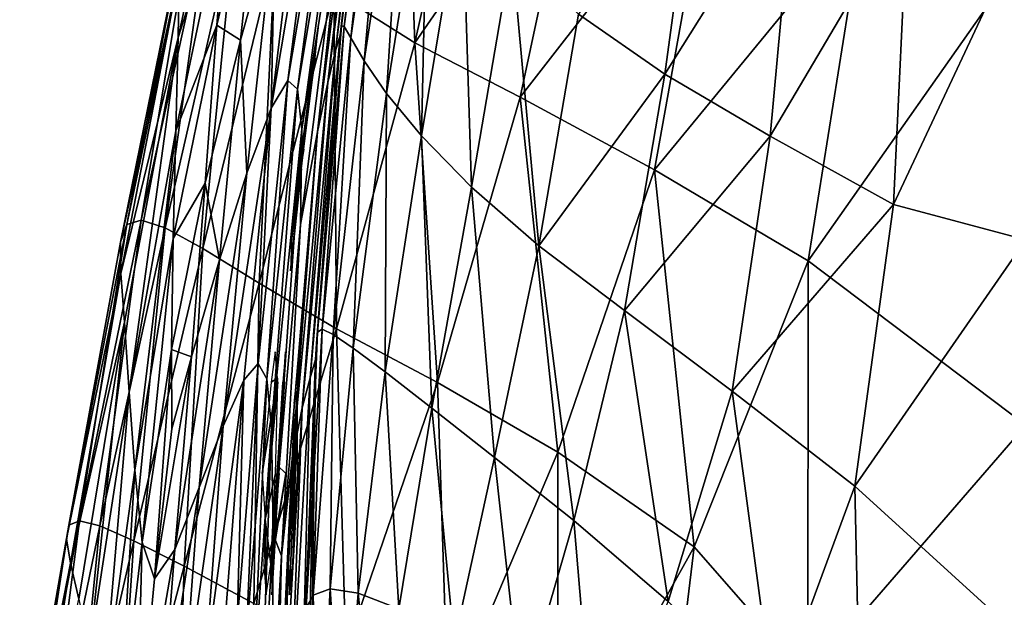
# Model space of a CAD drawing. Extents: x -0.96 to 0.96, y -0.57 to 2.63.
# Tile 142 of 148: x -0.22 to 0, y 2.15 to 2.27. Entities that reach past the tile are written whole.
import ezdxf

# ---------------------------------------------------------------- set-up
doc = ezdxf.new("R2010")
doc.units = 0
doc.layers.add('Brakiri_Cruiser_Lights', color=7, linetype='CONTINUOUS')
doc.layers.add('Brakiri_Cruiser_Main_Texture', color=7, linetype='CONTINUOUS')

msp = doc.modelspace()

# ---------------------------------------------------------------- linework, layer by layer
at = {"layer": 'Brakiri_Cruiser_Lights'}
for points in [[(-0.157818, 2.233332, 0.055972), (-0.153482, 2.264688, 0.025938), (-0.152844, 2.27125, 0.04)], [(-0.157818, 2.233332, 0.055972), (-0.152844, 2.27125, 0.04), (-0.153855, 2.264688, 0.054062)], [(-0.157818, 2.233332, 0.055972), (-0.155893, 2.245, 0.02125), (-0.153482, 2.264688, 0.025938)], [(-0.157818, 2.233332, 0.055972), (-0.153855, 2.264688, 0.054062), (-0.15639, 2.245, 0.05875)], [(-0.157818, 2.233332, 0.055972), (-0.156434, 2.240798, 0.022251), (-0.155893, 2.245, 0.02125)], [(-0.156434, 2.240798, 0.022251), (-0.158569, 2.225312, 0.054062), (-0.158781, 2.21875, 0.04)], [(-0.156434, 2.240798, 0.022251), (-0.158781, 2.21875, 0.04), (-0.158186, 2.225312, 0.025938)], [(-0.156434, 2.240798, 0.022251), (-0.157818, 2.233332, 0.055972), (-0.158569, 2.225312, 0.054062)], [(-0.161593, 2.195546, 0.107777), (-0.162105, 2.20125, 0.12), (-0.163005, 2.194688, 0.134063)], [(-0.162726, 2.157237, 0.051539), (-0.160071, 2.194688, 0.025938), (-0.159859, 2.20125, 0.04)], [(-0.162726, 2.157237, 0.051539), (-0.159859, 2.20125, 0.04), (-0.160455, 2.194688, 0.054062)], [(-0.156869, 2.20125, -0.12), (-0.157641, 2.194688, -0.105937), (-0.158024, 2.190116, -0.104849)], [(-0.156869, 2.20125, -0.12), (-0.158024, 2.190116, -0.104849), (-0.157277, 2.192875, -0.134494)], [(-0.156869, 2.20125, -0.12), (-0.157277, 2.192875, -0.134494), (-0.15714, 2.194688, -0.134062)], [(-0.161593, 2.195546, 0.107777), (-0.163005, 2.194688, 0.134063), (-0.1649, 2.175, 0.13875)], [(-0.161593, 2.195546, 0.107777), (-0.1649, 2.175, 0.13875), (-0.164278, 2.165096, 0.136392)], [(-0.164278, 2.165096, 0.136392), (-0.16153, 2.194688, 0.105938), (-0.161593, 2.195546, 0.107777)], [(-0.164278, 2.165096, 0.136392), (-0.162045, 2.175, 0.10125), (-0.16153, 2.194688, 0.105938)], [(-0.162726, 2.157237, 0.051539), (-0.161219, 2.175, 0.02125), (-0.160071, 2.194688, 0.025938)], [(-0.162726, 2.157237, 0.051539), (-0.160455, 2.194688, 0.054062), (-0.16162, 2.176704, 0.058344)], [(-0.157277, 2.192875, -0.134494), (-0.15862, 2.175, -0.10125), (-0.159254, 2.155312, -0.105937)], [(-0.157277, 2.192875, -0.134494), (-0.159254, 2.155312, -0.105937), (-0.159027, 2.14875, -0.12)], [(-0.157277, 2.192875, -0.134494), (-0.159027, 2.14875, -0.12), (-0.158267, 2.155312, -0.134062)], [(-0.157277, 2.192875, -0.134494), (-0.158024, 2.190116, -0.104849), (-0.15862, 2.175, -0.10125)], [(-0.157277, 2.192875, -0.134494), (-0.158267, 2.155312, -0.134062), (-0.157303, 2.175, -0.13875)], [(-0.162726, 2.157237, 0.051539), (-0.16162, 2.176704, 0.058344), (-0.159807, 2.175, 0.05875)], [(-0.164278, 2.165096, 0.136392), (-0.163054, 2.155312, 0.105938), (-0.162045, 2.175, 0.10125)], [(-0.162726, 2.157237, 0.051539), (-0.159807, 2.175, 0.05875), (-0.162811, 2.155704, 0.054156)], [(-0.162726, 2.157237, 0.051539), (-0.161841, 2.165398, 0.023536), (-0.161219, 2.175, 0.02125)], [(-0.164278, 2.165096, 0.136392), (-0.164534, 2.155312, 0.134063), (-0.164048, 2.14875, 0.12)], [(-0.164278, 2.165096, 0.136392), (-0.164048, 2.14875, 0.12), (-0.163054, 2.155312, 0.105938)], [(-0.161841, 2.165398, 0.023536), (-0.162726, 2.157237, 0.051539), (-0.162811, 2.153705, 0.050619)], [(-0.161841, 2.165398, 0.023536), (-0.162811, 2.153705, 0.050619), (-0.162797, 2.14875, 0.04)], [(-0.161841, 2.165398, 0.023536), (-0.162797, 2.14875, 0.04), (-0.162409, 2.155312, 0.025938)], [(-0.162811, 2.153705, 0.050619), (-0.162726, 2.157237, 0.051539), (-0.162811, 2.155704, 0.054156)], [(-0.162811, 2.153705, 0.050619), (-0.162811, 2.155704, 0.054156), (-0.162811, 2.155312, 0.054062)]]:
    msp.add_3dface(points, dxfattribs=at)
at = {"layer": 'Brakiri_Cruiser_Main_Texture'}
for points in [[(-0.131918, 2.267997, 0.47862), (-0.149413, 2.279091, 0.47054), (-0.134709, 2.342407, 0.469271)], [(-0.131918, 2.267997, 0.47862), (-0.134709, 2.342407, 0.469271), (-0.11775, 2.331468, 0.477025)], [(-0.139485, 2.34007, -0.231282), (-0.148098, 2.269626, -0.227131), (-0.14776, 2.27167, -0.281371)], [(-0.148098, 2.269626, -0.227131), (-0.139485, 2.34007, -0.231282), (-0.140243, 2.337867, -0.167493)], [(-0.139485, 2.34007, -0.231282), (-0.14776, 2.27167, -0.281371), (-0.139106, 2.340031, -0.285576)], [(-0.139106, 2.340031, -0.285576), (-0.14776, 2.27167, -0.281371), (-0.147195, 2.271542, -0.326974)], [(-0.139106, 2.340031, -0.285576), (-0.147195, 2.271542, -0.326974), (-0.138449, 2.337408, -0.331136)], [(-0.148098, 2.269626, -0.227131), (-0.140243, 2.337867, -0.167493), (-0.149055, 2.266236, -0.163531)], [(-0.149055, 2.266236, -0.163531), (-0.140243, 2.337867, -0.167493), (-0.141482, 2.333005, -0.096113)], [(-0.138449, 2.337408, -0.331136), (-0.147195, 2.271542, -0.326974), (-0.145775, 2.269068, -0.364737)], [(-0.138449, 2.337408, -0.331136), (-0.145775, 2.269068, -0.364737), (-0.136857, 2.331863, -0.368722)], [(-0.149055, 2.266236, -0.163531), (-0.141482, 2.333005, -0.096113), (-0.150754, 2.259416, -0.091259)], [(-0.150754, 2.259416, -0.091259), (-0.141482, 2.333005, -0.096113), (-0.143303, 2.325069, -0.019047)], [(-0.136857, 2.331863, -0.368722), (-0.145775, 2.269068, -0.364737), (-0.142872, 2.264075, -0.395456)], [(-0.136857, 2.331863, -0.368722), (-0.142872, 2.264075, -0.395456), (-0.133888, 2.323707, -0.399171)], [(-0.131918, 2.267997, 0.47862), (-0.11775, 2.331468, 0.477025), (-0.095373, 2.320994, 0.483099)], [(-0.172154, 2.303257, 0.372773), (-0.169995, 2.329268, 0.381636), (-0.183058, 2.269128, 0.390338)], [(-0.182826, 2.28285, 0.400681), (-0.183058, 2.269128, 0.390338), (-0.169995, 2.329268, 0.381636)], [(-0.148084, 2.326932, 0.190345), (-0.151036, 2.324854, 0.244556), (-0.159389, 2.259827, 0.253847)], [(-0.148084, 2.326932, 0.190345), (-0.159389, 2.259827, 0.253847), (-0.157316, 2.257944, 0.204003)], [(-0.146426, 2.322814, 0.12771), (-0.148084, 2.326932, 0.190345), (-0.157316, 2.257944, 0.204003)], [(-0.151036, 2.324854, 0.244556), (-0.155598, 2.314848, 0.289042), (-0.162948, 2.253849, 0.294139)], [(-0.151036, 2.324854, 0.244556), (-0.162948, 2.253849, 0.294139), (-0.159389, 2.259827, 0.253847)], [(-0.150754, 2.259416, -0.091259), (-0.143303, 2.325069, -0.019047), (-0.152956, 2.248771, -0.013765)], [(-0.152956, 2.248771, -0.013765), (-0.143303, 2.325069, -0.019047), (-0.145139, 2.31977, 0.057597)], [(-0.146426, 2.322814, 0.12771), (-0.157316, 2.257944, 0.204003), (-0.156317, 2.249305, 0.147613)], [(-0.145139, 2.31977, 0.057597), (-0.146426, 2.322814, 0.12771), (-0.156317, 2.249305, 0.147613)], [(-0.133888, 2.323707, -0.399171), (-0.142872, 2.264075, -0.395456), (-0.138071, 2.25704, -0.420006)], [(-0.133888, 2.323707, -0.399171), (-0.138071, 2.25704, -0.420006), (-0.129099, 2.313253, -0.423319)], [(-0.131918, 2.267997, 0.47862), (-0.095373, 2.320994, 0.483099), (-0.109179, 2.256282, 0.484954)], [(-0.109179, 2.256282, 0.484954), (-0.095373, 2.320994, 0.483099), (-0.067774, 2.309484, 0.487548)], [(-0.145139, 2.31977, 0.057597), (-0.156317, 2.249305, 0.147613), (-0.156663, 2.228777, 0.076547)], [(-0.152956, 2.248771, -0.013765), (-0.145139, 2.31977, 0.057597), (-0.156663, 2.228777, 0.076547)], [(-0.162948, 2.253849, 0.294139), (-0.155598, 2.314848, 0.289042), (-0.16209, 2.295185, 0.322506)], [(-0.164945, 2.312785, 0.349826), (-0.172154, 2.303257, 0.372773), (-0.174674, 2.271774, 0.366326)], [(-0.169609, 2.268555, 0.346242), (-0.164945, 2.312785, 0.349826), (-0.174674, 2.271774, 0.366326)], [(-0.16209, 2.295185, 0.322506), (-0.164945, 2.312785, 0.349826), (-0.169609, 2.268555, 0.346242)], [(-0.129099, 2.313253, -0.423319), (-0.138071, 2.25704, -0.420006), (-0.130528, 2.247894, -0.439214)], [(-0.129099, 2.313253, -0.423319), (-0.130528, 2.247894, -0.439214), (-0.121733, 2.30108, -0.442091)], [(-0.070894, 2.313115, -0.475379), (-0.096568, 2.274185, -0.467369), (-0.077924, 2.261183, -0.476052)], [(-0.049867, 2.305973, -0.480796), (-0.070894, 2.313115, -0.475379), (-0.077924, 2.261183, -0.476052)], [(-0.109179, 2.256282, 0.484954), (-0.067774, 2.309484, 0.487548), (-0.080183, 2.240555, 0.489667)], [(-0.080183, 2.240555, 0.489667), (-0.067774, 2.309484, 0.487548), (-0.035144, 2.295435, 0.490428)], [(-0.049867, 2.305973, -0.480796), (-0.077924, 2.261183, -0.476052), (-0.055225, 2.247808, -0.482634)], [(-0.025487, 2.298215, -0.484441), (-0.049867, 2.305973, -0.480796), (-0.055225, 2.247808, -0.482634)], [(-0.172154, 2.303257, 0.372773), (-0.183058, 2.269128, 0.390338), (-0.183555, 2.248966, 0.382733)], [(-0.174674, 2.271774, 0.366326), (-0.172154, 2.303257, 0.372773), (-0.183555, 2.248966, 0.382733)], [(-0.121733, 2.30108, -0.442091), (-0.130528, 2.247894, -0.439214), (-0.119735, 2.236849, -0.454067)], [(-0.121733, 2.30108, -0.442091), (-0.119735, 2.236849, -0.454067), (-0.11103, 2.287771, -0.456411)], [(-0.185894, 2.228028, 0.451068), (-0.191062, 2.229676, 0.439699), (-0.176324, 2.296622, 0.438796)], [(-0.191062, 2.229676, 0.439699), (-0.179994, 2.295821, 0.425896), (-0.176324, 2.296622, 0.438796)], [(-0.185894, 2.228028, 0.451068), (-0.176324, 2.296622, 0.438796), (-0.170774, 2.294083, 0.450493)], [(-0.025487, 2.298215, -0.484441), (-0.055225, 2.247808, -0.482634), (-0.028595, 2.233103, -0.487286)], [(0, 2.29401, -0.485849), (-0.025487, 2.298215, -0.484441), (-0.028595, 2.233103, -0.487286)], [(-0.194173, 2.228724, 0.427729), (-0.181983, 2.291489, 0.412862), (-0.179994, 2.295821, 0.425896)], [(-0.191062, 2.229676, 0.439699), (-0.194173, 2.228724, 0.427729), (-0.179994, 2.295821, 0.425896)], [(-0.1682, 2.239839, 0.32463), (-0.16209, 2.295185, 0.322506), (-0.169609, 2.268555, 0.346242)], [(-0.162948, 2.253849, 0.294139), (-0.16209, 2.295185, 0.322506), (-0.1682, 2.239839, 0.32463)], [(-0.080183, 2.240555, 0.489667), (-0.035144, 2.295435, 0.490428), (-0.046976, 2.220892, 0.492696)], [(-0.046976, 2.220892, 0.492696), (-0.035144, 2.295435, 0.490428), (0, 2.287776, 0.491476)], [(-0.177706, 2.223567, 0.461667), (-0.185894, 2.228028, 0.451068), (-0.170774, 2.294083, 0.450493)], [(-0.177706, 2.223567, 0.461667), (-0.170774, 2.294083, 0.450493), (-0.162084, 2.288013, 0.46112)], [(0, 2.29401, -0.485849), (-0.028595, 2.233103, -0.487286), (0, 2.225419, -0.48913)], [(-0.195541, 2.224967, 0.415926), (-0.182826, 2.28285, 0.400681), (-0.181983, 2.291489, 0.412862)], [(-0.194173, 2.228724, 0.427729), (-0.195541, 2.224967, 0.415926), (-0.181983, 2.291489, 0.412862)], [(-0.165534, 2.216081, 0.471328), (-0.177706, 2.223567, 0.461667), (-0.162084, 2.288013, 0.46112)], [(-0.165534, 2.216081, 0.471328), (-0.162084, 2.288013, 0.46112), (-0.149413, 2.279091, 0.47054)], [(-0.11103, 2.287771, -0.456411), (-0.119735, 2.236849, -0.454067), (-0.105182, 2.224114, -0.465558)], [(-0.11103, 2.287771, -0.456411), (-0.105182, 2.224114, -0.465558), (-0.096568, 2.274185, -0.467369)], [(-0.046976, 2.220892, 0.492696), (0, 2.287776, 0.491476), (0, 2.1854, 0.494406)], [(-0.195541, 2.224967, 0.415926), (-0.195476, 2.218205, 0.405061), (-0.182826, 2.28285, 0.400681)], [(-0.195476, 2.218205, 0.405061), (-0.183058, 2.269128, 0.390338), (-0.182826, 2.28285, 0.400681)], [(-0.148832, 2.206228, 0.479616), (-0.165534, 2.216081, 0.471328), (-0.149413, 2.279091, 0.47054)], [(-0.148832, 2.206228, 0.479616), (-0.149413, 2.279091, 0.47054), (-0.131918, 2.267997, 0.47862)], [(-0.077924, 2.261183, -0.476052), (-0.096568, 2.274185, -0.467369), (-0.105182, 2.224114, -0.465558)], [(-0.174674, 2.271774, 0.366326), (-0.183555, 2.248966, 0.382733), (-0.184106, 2.225711, 0.376465)], [(-0.177257, 2.237649, 0.361544), (-0.174674, 2.271774, 0.366326), (-0.184106, 2.225711, 0.376465)], [(-0.169609, 2.268555, 0.346242), (-0.174674, 2.271774, 0.366326), (-0.177257, 2.237649, 0.361544)], [(-0.148098, 2.269626, -0.227131), (-0.153164, 2.203088, -0.279831), (-0.14776, 2.27167, -0.281371)], [(-0.14776, 2.27167, -0.281371), (-0.153164, 2.203088, -0.279831), (-0.152948, 2.205494, -0.324722)], [(-0.14776, 2.27167, -0.281371), (-0.152948, 2.205494, -0.324722), (-0.147195, 2.271542, -0.326974)], [(-0.147195, 2.271542, -0.326974), (-0.152948, 2.205494, -0.324722), (-0.151957, 2.206131, -0.361907)], [(-0.147195, 2.271542, -0.326974), (-0.151957, 2.206131, -0.361907), (-0.145775, 2.269068, -0.364737)], [(-0.195476, 2.218205, 0.405061), (-0.194629, 2.207651, 0.395818), (-0.183058, 2.269128, 0.390338)], [(-0.183058, 2.269128, 0.390338), (-0.194629, 2.207651, 0.395818), (-0.19365, 2.192519, 0.388882)], [(-0.183058, 2.269128, 0.390338), (-0.19365, 2.192519, 0.388882), (-0.183555, 2.248966, 0.382733)], [(-0.154535, 2.195612, -0.163896), (-0.153421, 2.199574, -0.226475), (-0.148098, 2.269626, -0.227131)], [(-0.154535, 2.195612, -0.163896), (-0.148098, 2.269626, -0.227131), (-0.149055, 2.266236, -0.163531)], [(-0.148098, 2.269626, -0.227131), (-0.153421, 2.199574, -0.226475), (-0.153164, 2.203088, -0.279831)], [(-0.145775, 2.269068, -0.364737), (-0.151957, 2.206131, -0.361907), (-0.149591, 2.20499, -0.392218)], [(-0.145775, 2.269068, -0.364737), (-0.149591, 2.20499, -0.392218), (-0.142872, 2.264075, -0.395456)], [(-0.174165, 2.221101, 0.345946), (-0.169609, 2.268555, 0.346242), (-0.177257, 2.237649, 0.361544)], [(-0.1682, 2.239839, 0.32463), (-0.169609, 2.268555, 0.346242), (-0.174165, 2.221101, 0.345946)], [(-0.127057, 2.194668, 0.486094), (-0.148832, 2.206228, 0.479616), (-0.131918, 2.267997, 0.47862)], [(-0.127057, 2.194668, 0.486094), (-0.131918, 2.267997, 0.47862), (-0.109179, 2.256282, 0.484954)], [(-0.156289, 2.189137, -0.094327), (-0.154535, 2.195612, -0.163896), (-0.149055, 2.266236, -0.163531)], [(-0.156289, 2.189137, -0.094327), (-0.149055, 2.266236, -0.163531), (-0.150754, 2.259416, -0.091259)], [(-0.142872, 2.264075, -0.395456), (-0.149591, 2.20499, -0.392218), (-0.145249, 2.202065, -0.416492)], [(-0.142872, 2.264075, -0.395456), (-0.145249, 2.202065, -0.416492), (-0.138071, 2.25704, -0.420006)], [(-0.077924, 2.261183, -0.476052), (-0.105182, 2.224114, -0.465558), (-0.086698, 2.210182, -0.474838)], [(-0.055225, 2.247808, -0.482634), (-0.077924, 2.261183, -0.476052), (-0.086698, 2.210182, -0.474838)], [(-0.162948, 2.253849, 0.294139), (-0.16581, 2.198735, 0.269135), (-0.159389, 2.259827, 0.253847)], [(-0.159389, 2.259827, 0.253847), (-0.16581, 2.198735, 0.269135), (-0.163932, 2.195437, 0.22735)], [(-0.159389, 2.259827, 0.253847), (-0.163932, 2.195437, 0.22735), (-0.157316, 2.257944, 0.204003)], [(-0.158466, 2.178085, -0.020002), (-0.156289, 2.189137, -0.094327), (-0.150754, 2.259416, -0.091259)], [(-0.158466, 2.178085, -0.020002), (-0.150754, 2.259416, -0.091259), (-0.152956, 2.248771, -0.013765)], [(-0.157316, 2.257944, 0.204003), (-0.163932, 2.195437, 0.22735), (-0.16291, 2.184823, 0.180896)], [(-0.157316, 2.257944, 0.204003), (-0.16291, 2.184823, 0.180896), (-0.156317, 2.249305, 0.147613)], [(-0.138071, 2.25704, -0.420006), (-0.145249, 2.202065, -0.416492), (-0.138337, 2.196915, -0.435619)], [(-0.138071, 2.25704, -0.420006), (-0.138337, 2.196915, -0.435619), (-0.130528, 2.247894, -0.439214)], [(-0.101048, 2.179589, 0.490768), (-0.127057, 2.194668, 0.486094), (-0.109179, 2.256282, 0.484954)], [(-0.101048, 2.179589, 0.490768), (-0.109179, 2.256282, 0.484954), (-0.080183, 2.240555, 0.489667)], [(-0.173335, 2.185199, 0.330874), (-0.168844, 2.19517, 0.304296), (-0.162948, 2.253849, 0.294139)], [(-0.173335, 2.185199, 0.330874), (-0.162948, 2.253849, 0.294139), (-0.1682, 2.239839, 0.32463)], [(-0.162948, 2.253849, 0.294139), (-0.168844, 2.19517, 0.304296), (-0.16581, 2.198735, 0.269135)], [(-0.183555, 2.248966, 0.382733), (-0.19365, 2.192519, 0.388882), (-0.192418, 2.175713, 0.383086)], [(-0.183555, 2.248966, 0.382733), (-0.192418, 2.175713, 0.383086), (-0.184106, 2.225711, 0.376465)], [(-0.156317, 2.249305, 0.147613), (-0.16291, 2.184823, 0.180896), (-0.162567, 2.161824, 0.139467)], [(-0.156317, 2.249305, 0.147613), (-0.162567, 2.161824, 0.139467), (-0.156663, 2.228777, 0.076547)], [(-0.160726, 2.157237, 0.051539), (-0.158466, 2.178085, -0.020002), (-0.152956, 2.248771, -0.013765)], [(-0.160726, 2.157237, 0.051539), (-0.152956, 2.248771, -0.013765), (-0.156663, 2.228777, 0.076547)], [(-0.130528, 2.247894, -0.439214), (-0.138337, 2.196915, -0.435619), (-0.128261, 2.189104, -0.450491)], [(-0.130528, 2.247894, -0.439214), (-0.128261, 2.189104, -0.450491), (-0.119735, 2.236849, -0.454067)], [(-0.055225, 2.247808, -0.482634), (-0.086698, 2.210182, -0.474838), (-0.063424, 2.192743, -0.482219)], [(-0.028595, 2.233103, -0.487286), (-0.055225, 2.247808, -0.482634), (-0.063424, 2.192743, -0.482219)], [(-0.178558, 2.171961, 0.349872), (-0.173335, 2.185199, 0.330874), (-0.1682, 2.239839, 0.32463)], [(-0.178558, 2.171961, 0.349872), (-0.1682, 2.239839, 0.32463), (-0.174165, 2.221101, 0.345946)], [(-0.071646, 2.159179, 0.493644), (-0.101048, 2.179589, 0.490768), (-0.080183, 2.240555, 0.489667)], [(-0.071646, 2.159179, 0.493644), (-0.080183, 2.240555, 0.489667), (-0.046976, 2.220892, 0.492696)], [(-0.177257, 2.237649, 0.361544), (-0.184106, 2.225711, 0.376465), (-0.184502, 2.201749, 0.371017)], [(-0.180196, 2.200163, 0.359757), (-0.177257, 2.237649, 0.361544), (-0.184502, 2.201749, 0.371017)], [(-0.174165, 2.221101, 0.345946), (-0.177257, 2.237649, 0.361544), (-0.180196, 2.200163, 0.359757)], [(-0.119735, 2.236849, -0.454067), (-0.128261, 2.189104, -0.450491), (-0.11476, 2.178471, -0.462162)], [(-0.119735, 2.236849, -0.454067), (-0.11476, 2.178471, -0.462162), (-0.105182, 2.224114, -0.465558)], [(-0.028595, 2.233103, -0.487286), (-0.063424, 2.192743, -0.482219), (-0.036893, 2.17222, -0.487852)], [(0, 2.225419, -0.48913), (-0.028595, 2.233103, -0.487286), (-0.036893, 2.17222, -0.487852)], [(-0.204378, 2.16474, 0.44), (-0.206696, 2.163837, 0.428495), (-0.194173, 2.228724, 0.427729)], [(-0.206696, 2.163837, 0.428495), (-0.195541, 2.224967, 0.415926), (-0.194173, 2.228724, 0.427729)], [(-0.199973, 2.163653, 0.451204), (-0.204378, 2.16474, 0.44), (-0.191062, 2.229676, 0.439699)], [(-0.204378, 2.16474, 0.44), (-0.194173, 2.228724, 0.427729), (-0.191062, 2.229676, 0.439699)], [(-0.199973, 2.163653, 0.451204), (-0.191062, 2.229676, 0.439699), (-0.185894, 2.228028, 0.451068)], [(-0.162567, 2.161824, 0.139467), (-0.160726, 2.157237, 0.051539), (-0.156663, 2.228777, 0.076547)], [(-0.192667, 2.160472, 0.46194), (-0.199973, 2.163653, 0.451204), (-0.185894, 2.228028, 0.451068)], [(-0.192667, 2.160472, 0.46194), (-0.185894, 2.228028, 0.451068), (-0.177706, 2.223567, 0.461667)], [(-0.207207, 2.160859, 0.417458), (-0.195476, 2.218205, 0.405061), (-0.195541, 2.224967, 0.415926)], [(-0.206696, 2.163837, 0.428495), (-0.207207, 2.160859, 0.417458), (-0.195541, 2.224967, 0.415926)], [(-0.184106, 2.225711, 0.376465), (-0.192418, 2.175713, 0.383086), (-0.190812, 2.160135, 0.377264)], [(-0.184106, 2.225711, 0.376465), (-0.190812, 2.160135, 0.377264), (-0.184502, 2.201749, 0.371017)], [(0, 2.225419, -0.48913), (-0.036893, 2.17222, -0.487852), (0, 2.138669, -0.492357)], [(-0.181794, 2.154964, 0.471738), (-0.192667, 2.160472, 0.46194), (-0.177706, 2.223567, 0.461667)], [(-0.181794, 2.154964, 0.471738), (-0.177706, 2.223567, 0.461667), (-0.165534, 2.216081, 0.471328)], [(-0.105182, 2.224114, -0.465558), (-0.11476, 2.178471, -0.462162), (-0.097577, 2.164859, -0.471687)], [(-0.105182, 2.224114, -0.465558), (-0.097577, 2.164859, -0.471687), (-0.086698, 2.210182, -0.474838)], [(-0.183786, 2.158598, 0.362295), (-0.178558, 2.171961, 0.349872), (-0.174165, 2.221101, 0.345946)], [(-0.183786, 2.158598, 0.362295), (-0.174165, 2.221101, 0.345946), (-0.180196, 2.200163, 0.359757)], [(-0.047081, 2.131057, 0.494184), (-0.071646, 2.159179, 0.493644), (-0.046976, 2.220892, 0.492696)], [(-0.047081, 2.131057, 0.494184), (-0.046976, 2.220892, 0.492696), (0, 2.1854, 0.494406)], [(-0.207207, 2.160859, 0.417458), (-0.206338, 2.155593, 0.407359), (-0.195476, 2.218205, 0.405061)], [(-0.206338, 2.155593, 0.407359), (-0.194629, 2.207651, 0.395818), (-0.195476, 2.218205, 0.405061)], [(-0.166685, 2.146895, 0.48013), (-0.181794, 2.154964, 0.471738), (-0.165534, 2.216081, 0.471328)], [(-0.166685, 2.146895, 0.48013), (-0.165534, 2.216081, 0.471328), (-0.148832, 2.206228, 0.479616)], [(-0.086698, 2.210182, -0.474838), (-0.097577, 2.164859, -0.471687), (-0.077259, 2.147337, -0.479355)], [(-0.086698, 2.210182, -0.474838), (-0.077259, 2.147337, -0.479355), (-0.063424, 2.192743, -0.482219)], [(-0.206338, 2.155593, 0.407359), (-0.204515, 2.147825, 0.398666), (-0.194629, 2.207651, 0.395818)], [(-0.194629, 2.207651, 0.395818), (-0.204515, 2.147825, 0.398666), (-0.202237, 2.136663, 0.392064)], [(-0.194629, 2.207651, 0.395818), (-0.202237, 2.136663, 0.392064), (-0.19365, 2.192519, 0.388882)], [(-0.146828, 2.13681, 0.48668), (-0.166685, 2.146895, 0.48013), (-0.148832, 2.206228, 0.479616)], [(-0.153164, 2.203088, -0.279831), (-0.155642, 2.142229, -0.32463), (-0.152948, 2.205494, -0.324722)], [(-0.152948, 2.205494, -0.324722), (-0.155642, 2.142229, -0.32463), (-0.155404, 2.145971, -0.360533)], [(-0.152948, 2.205494, -0.324722), (-0.155404, 2.145971, -0.360533), (-0.151957, 2.206131, -0.361907)], [(-0.151957, 2.206131, -0.361907), (-0.155404, 2.145971, -0.360533), (-0.153899, 2.148679, -0.389735)], [(-0.151957, 2.206131, -0.361907), (-0.153899, 2.148679, -0.389735), (-0.149591, 2.20499, -0.392218)], [(-0.146828, 2.13681, 0.48668), (-0.148832, 2.206228, 0.479616), (-0.127057, 2.194668, 0.486094)], [(-0.153164, 2.203088, -0.279831), (-0.154797, 2.135763, -0.281191), (-0.155642, 2.142229, -0.32463)], [(-0.153421, 2.199574, -0.226475), (-0.154797, 2.135763, -0.281191), (-0.153164, 2.203088, -0.279831)], [(-0.149591, 2.20499, -0.392218), (-0.153899, 2.148679, -0.389735), (-0.150256, 2.150074, -0.413353)], [(-0.149591, 2.20499, -0.392218), (-0.150256, 2.150074, -0.413353), (-0.145249, 2.202065, -0.416492)], [(-0.184502, 2.201749, 0.371017), (-0.190812, 2.160135, 0.377264), (-0.188158, 2.15227, 0.370605)], [(-0.184502, 2.201749, 0.371017), (-0.188158, 2.15227, 0.370605), (-0.184427, 2.184612, 0.367437)], [(-0.180196, 2.200163, 0.359757), (-0.184502, 2.201749, 0.371017), (-0.184427, 2.184612, 0.367437)], [(-0.145249, 2.202065, -0.416492), (-0.150256, 2.150074, -0.413353), (-0.144214, 2.149134, -0.432021)], [(-0.145249, 2.202065, -0.416492), (-0.144214, 2.149134, -0.432021), (-0.138337, 2.196915, -0.435619)], [(-0.188158, 2.15227, 0.370605), (-0.183786, 2.158598, 0.362295), (-0.180196, 2.200163, 0.359757)], [(-0.188158, 2.15227, 0.370605), (-0.180196, 2.200163, 0.359757), (-0.184427, 2.184612, 0.367437)], [(-0.168844, 2.19517, 0.304296), (-0.170307, 2.14283, 0.287852), (-0.16581, 2.198735, 0.269135)], [(-0.16581, 2.198735, 0.269135), (-0.170307, 2.14283, 0.287852), (-0.168347, 2.139155, 0.254559)], [(-0.16581, 2.198735, 0.269135), (-0.168347, 2.139155, 0.254559), (-0.163932, 2.195437, 0.22735)], [(-0.156268, 2.126423, -0.167413), (-0.15426, 2.129251, -0.229461), (-0.153421, 2.199574, -0.226475)], [(-0.156268, 2.126423, -0.167413), (-0.153421, 2.199574, -0.226475), (-0.154535, 2.195612, -0.163896)], [(-0.153421, 2.199574, -0.226475), (-0.15426, 2.129251, -0.229461), (-0.154797, 2.135763, -0.281191)], [(-0.138337, 2.196915, -0.435619), (-0.144214, 2.149134, -0.432021), (-0.135395, 2.145775, -0.446509)], [(-0.138337, 2.196915, -0.435619), (-0.135395, 2.145775, -0.446509), (-0.128261, 2.189104, -0.450491)], [(-0.17723, 2.133154, 0.339585), (-0.173093, 2.140642, 0.317446), (-0.168844, 2.19517, 0.304296)], [(-0.17723, 2.133154, 0.339585), (-0.168844, 2.19517, 0.304296), (-0.173335, 2.185199, 0.330874)], [(-0.168844, 2.19517, 0.304296), (-0.173093, 2.140642, 0.317446), (-0.170307, 2.14283, 0.287852)], [(-0.163932, 2.195437, 0.22735), (-0.168347, 2.139155, 0.254559), (-0.166889, 2.129073, 0.218771)], [(-0.163932, 2.195437, 0.22735), (-0.166889, 2.129073, 0.218771), (-0.16291, 2.184823, 0.180896)], [(-0.158812, 2.122, -0.100058), (-0.156268, 2.126423, -0.167413), (-0.154535, 2.195612, -0.163896)], [(-0.158812, 2.122, -0.100058), (-0.154535, 2.195612, -0.163896), (-0.156289, 2.189137, -0.094327)], [(-0.124759, 2.123698, 0.491243), (-0.146828, 2.13681, 0.48668), (-0.127057, 2.194668, 0.486094)], [(-0.124759, 2.123698, 0.491243), (-0.127057, 2.194668, 0.486094), (-0.101048, 2.179589, 0.490768)], [(-0.19365, 2.192519, 0.388882), (-0.202237, 2.136663, 0.392064), (-0.199399, 2.125246, 0.386406)], [(-0.19365, 2.192519, 0.388882), (-0.199399, 2.125246, 0.386406), (-0.192418, 2.175713, 0.383086)], [(-0.063424, 2.192743, -0.482219), (-0.077259, 2.147337, -0.479355), (-0.054353, 2.124976, -0.485456)], [(-0.063424, 2.192743, -0.482219), (-0.054353, 2.124976, -0.485456), (-0.036893, 2.17222, -0.487852)], [(-0.160773, 2.113031, -0.030801), (-0.158812, 2.122, -0.100058), (-0.156289, 2.189137, -0.094327)], [(-0.160773, 2.113031, -0.030801), (-0.156289, 2.189137, -0.094327), (-0.158466, 2.178085, -0.020002)], [(-0.128261, 2.189104, -0.450491), (-0.135395, 2.145775, -0.446509), (-0.123487, 2.138464, -0.457959)], [(-0.128261, 2.189104, -0.450491), (-0.123487, 2.138464, -0.457959), (-0.11476, 2.178471, -0.462162)], [(-0.182118, 2.123861, 0.35574), (-0.17723, 2.133154, 0.339585), (-0.173335, 2.185199, 0.330874)], [(-0.182118, 2.123861, 0.35574), (-0.173335, 2.185199, 0.330874), (-0.178558, 2.171961, 0.349872)], [(-0.16291, 2.184823, 0.180896), (-0.166889, 2.129073, 0.218771), (-0.16547, 2.110965, 0.186608)], [(-0.16291, 2.184823, 0.180896), (-0.16547, 2.110965, 0.186608), (-0.162567, 2.161824, 0.139467)], [(0, 2.109668, 0.491691), (-0.047081, 2.131057, 0.494184), (0, 2.1854, 0.494406)], [(-0.100985, 2.106641, 0.493916), (-0.124759, 2.123698, 0.491243), (-0.101048, 2.179589, 0.490768)], [(-0.100985, 2.106641, 0.493916), (-0.101048, 2.179589, 0.490768), (-0.071646, 2.159179, 0.493644)], [(-0.162154, 2.098379, 0.036201), (-0.160773, 2.113031, -0.030801), (-0.158466, 2.178085, -0.020002)], [(-0.162154, 2.098379, 0.036201), (-0.158466, 2.178085, -0.020002), (-0.160726, 2.157237, 0.051539)], [(-0.11476, 2.178471, -0.462162), (-0.123487, 2.138464, -0.457959), (-0.108905, 2.125699, -0.467016)], [(-0.11476, 2.178471, -0.462162), (-0.108905, 2.125699, -0.467016), (-0.097577, 2.164859, -0.471687)], [(-0.192418, 2.175713, 0.383086), (-0.199399, 2.125246, 0.386406), (-0.196098, 2.115306, 0.380982)], [(-0.192418, 2.175713, 0.383086), (-0.196098, 2.115306, 0.380982), (-0.190812, 2.160135, 0.377264)], [(-0.187239, 2.114871, 0.366803), (-0.182118, 2.123861, 0.35574), (-0.178558, 2.171961, 0.349872)], [(-0.187239, 2.114871, 0.366803), (-0.178558, 2.171961, 0.349872), (-0.183786, 2.158598, 0.362295)], [(-0.036893, 2.17222, -0.487852), (-0.054353, 2.124976, -0.485456), (-0.035286, 2.095884, -0.490123)], [(-0.036893, 2.17222, -0.487852), (-0.035286, 2.095884, -0.490123), (0, 2.138669, -0.492357)], [(-0.21237, 2.103382, 0.45125), (-0.215887, 2.10409, 0.44), (-0.204378, 2.16474, 0.44)], [(-0.215887, 2.10409, 0.44), (-0.206696, 2.163837, 0.428495), (-0.204378, 2.16474, 0.44)], [(-0.21237, 2.103382, 0.45125), (-0.204378, 2.16474, 0.44), (-0.199973, 2.163653, 0.451204)], [(-0.097577, 2.164859, -0.471687), (-0.108905, 2.125699, -0.467016), (-0.092842, 2.108622, -0.47426)], [(-0.097577, 2.164859, -0.471687), (-0.092842, 2.108622, -0.47426), (-0.077259, 2.147337, -0.479355)], [(-0.217285, 2.103421, 0.42875), (-0.207207, 2.160859, 0.417458), (-0.206696, 2.163837, 0.428495)], [(-0.215887, 2.10409, 0.44), (-0.217285, 2.103421, 0.42875), (-0.206696, 2.163837, 0.428495)], [(-0.206217, 2.101171, 0.462031), (-0.21237, 2.103382, 0.45125), (-0.199973, 2.163653, 0.451204)], [(-0.206217, 2.101171, 0.462031), (-0.199973, 2.163653, 0.451204), (-0.192667, 2.160472, 0.46194)], [(-0.217285, 2.103421, 0.42875), (-0.21696, 2.101278, 0.417969), (-0.207207, 2.160859, 0.417458)], [(-0.21696, 2.101278, 0.417969), (-0.206338, 2.155593, 0.407359), (-0.207207, 2.160859, 0.417458)], [(-0.196914, 2.097331, 0.471875), (-0.206217, 2.101171, 0.462031), (-0.192667, 2.160472, 0.46194)], [(-0.196914, 2.097331, 0.471875), (-0.192667, 2.160472, 0.46194), (-0.181794, 2.154964, 0.471738)], [(-0.16547, 2.110965, 0.186608), (-0.162726, 2.121372, 0.112756), (-0.162567, 2.161824, 0.139467)], [(-0.162567, 2.161824, 0.139467), (-0.162726, 2.121372, 0.112756), (-0.160726, 2.157237, 0.051539)], [(-0.190812, 2.160135, 0.377264), (-0.196098, 2.115306, 0.380982), (-0.192169, 2.110029, 0.374638)], [(-0.190812, 2.160135, 0.377264), (-0.192169, 2.110029, 0.374638), (-0.188158, 2.15227, 0.370605)], [(-0.192169, 2.110029, 0.374638), (-0.187239, 2.114871, 0.366803), (-0.183786, 2.158598, 0.362295)], [(-0.192169, 2.110029, 0.374638), (-0.183786, 2.158598, 0.362295), (-0.188158, 2.15227, 0.370605)], [(-0.080381, 2.086093, 0.494381), (-0.100985, 2.106641, 0.493916), (-0.071646, 2.159179, 0.493644)], [(-0.080381, 2.086093, 0.494381), (-0.071646, 2.159179, 0.493644), (-0.047081, 2.131057, 0.494184)], [(-0.162726, 2.121372, 0.112756), (-0.162154, 2.098379, 0.036201), (-0.160726, 2.157237, 0.051539)], [(-0.21696, 2.101278, 0.417969), (-0.215306, 2.097565, 0.408125), (-0.206338, 2.155593, 0.407359)], [(-0.215306, 2.097565, 0.408125), (-0.204515, 2.147825, 0.398666), (-0.206338, 2.155593, 0.407359)], [(-0.183823, 2.091512, 0.480313), (-0.196914, 2.097331, 0.471875), (-0.181794, 2.154964, 0.471738)], [(-0.183823, 2.091512, 0.480313), (-0.181794, 2.154964, 0.471738), (-0.166685, 2.146895, 0.48013)], [(-0.153899, 2.148679, -0.389735), (-0.152711, 2.102818, -0.411167), (-0.150256, 2.150074, -0.413353)], [(-0.150256, 2.150074, -0.413353), (-0.152711, 2.102818, -0.411167), (-0.147513, 2.106548, -0.42911)], [(-0.150256, 2.150074, -0.413353), (-0.147513, 2.106548, -0.42911), (-0.144214, 2.149134, -0.432021)], [(-0.155404, 2.145971, -0.360533), (-0.155564, 2.097584, -0.388608), (-0.153899, 2.148679, -0.389735)], [(-0.153899, 2.148679, -0.389735), (-0.155564, 2.097584, -0.388608), (-0.152711, 2.102818, -0.411167)], [(-0.144214, 2.149134, -0.432021), (-0.147513, 2.106548, -0.42911), (-0.139924, 2.108103, -0.442947)], [(-0.144214, 2.149134, -0.432021), (-0.139924, 2.108103, -0.442947), (-0.135395, 2.145775, -0.446509)]]:
    msp.add_3dface(points, dxfattribs=at)

doc.saveas('drawing.dxf')
